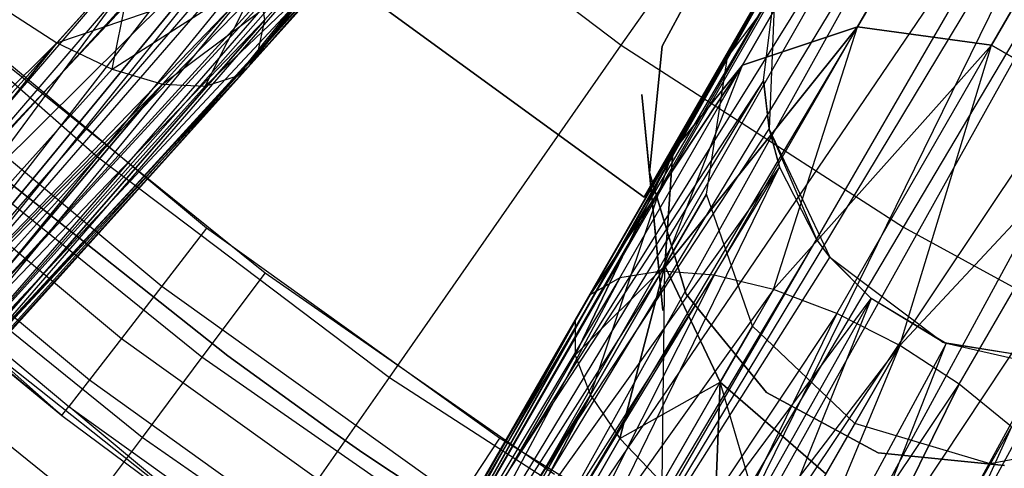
# Model space of a CAD drawing. Extents: x 0.3 to 7.1, y -3.38 to 3.38.
# Tile 64 of 256: x 2.61 to 2.95, y -1.4 to -1.25. Entities that reach past the tile are written whole.
import ezdxf

# ---------------------------------------------------------------- set-up
doc = ezdxf.new("R2010")
doc.units = 0
doc.header["$LTSCALE"] = 2.54
doc.layers.get('0').update_dxf_attribs({"linetype": 'CONTINUOUS'})

# ---------------------------------------------------------------- blocks, each defined once
blk = doc.blocks.new('SINGLES_B_BB_STL')
at = {"color": 0}
for p, q in [((2.80961, -1.05222, 41.63722), (2.57136, -1.32961, 41.48944)), ((2.80961, -1.05222, 41.63722), (2.57136, -1.32961, 41.48944)), ((2.8137, -1.06543, 41.6422), (2.57136, -1.32961, 41.48944)), ((2.8137, -1.06543, 41.6422), (2.57136, -1.32961, 41.48944)), ((2.8137, -1.06543, 41.6422), (2.58258, -1.3524, 41.50809)), ((2.8137, -1.06543, 41.6422), (2.58258, -1.3524, 41.50809)), ((2.81621, -1.08297, 41.65019), (2.58258, -1.3524, 41.50809)), ((2.81621, -1.08297, 41.65019), (2.58258, -1.3524, 41.50809)), ((2.81322, -1.11318, 41.66739), (2.58258, -1.3524, 41.50809)), ((2.81322, -1.11318, 41.66739), (2.58258, -1.3524, 41.50809)), ((2.81322, -1.11318, 41.66739), (2.58551, -1.36356, 41.52061)), ((2.81322, -1.11318, 41.66739), (2.58551, -1.36356, 41.52061)), ((2.8117, -1.11849, 41.67088), (2.5851, -1.37995, 41.54523)), ((2.8117, -1.11849, 41.67088), (2.5851, -1.37995, 41.54523)), ((2.8117, -1.11849, 41.67088), (2.58551, -1.36356, 41.52061)), ((2.8117, -1.11849, 41.67088), (2.58551, -1.36356, 41.52061)), ((2.81603, -1.2599, 5.19861), (2.89978, -1.14004, 5.32719)), ((2.81603, -1.2599, 5.19861), (2.89978, -1.14004, 5.32719)), ((2.79103, -1.15485, 41.69962), (2.56515, -1.39637, 41.59578)), ((2.79103, -1.15485, 41.69962), (2.56515, -1.39637, 41.59578)), ((2.79103, -1.15485, 41.69962), (2.5803, -1.38889, 41.56472)), ((2.79103, -1.15485, 41.69962), (2.5803, -1.38889, 41.56472)), ((2.79103, -1.15485, 41.69962), (2.5851, -1.37995, 41.54523)), ((2.79103, -1.15485, 41.69962), (2.5851, -1.37995, 41.54523)), ((2.76269, -1.4777, 41.50071), (2.97288, -1.16868, 41.6362)), ((2.76269, -1.4777, 41.50071), (2.97288, -1.16868, 41.6362)), ((2.97288, -1.16868, 41.6362), (2.79021, -1.48386, 41.48405)), ((2.97288, -1.16868, 41.6362), (2.79021, -1.48386, 41.48405)), ((2.94558, -1.17001, 41.64662), (2.76269, -1.4777, 41.50071)), ((2.94558, -1.17001, 41.64662), (2.76269, -1.4777, 41.50071)), ((2.98, -1.16957, 41.63424), (2.79021, -1.48386, 41.48405)), ((2.98, -1.16957, 41.63424), (2.79021, -1.48386, 41.48405)), ((2.98, -1.16957, 41.63424), (2.81964, -1.49617, 41.47603)), ((2.98, -1.16957, 41.63424), (2.81964, -1.49617, 41.47603)), ((2.93218, -1.17351, 41.65345), (2.7477, -1.47726, 41.51479)), ((2.93218, -1.17351, 41.65345), (2.7477, -1.47726, 41.51479)), ((2.93218, -1.17351, 41.65345), (2.76269, -1.4777, 41.50071)), ((2.93218, -1.17351, 41.65345), (2.76269, -1.4777, 41.50071)), ((2.99921, -1.17468, 41.63059), (2.81964, -1.49617, 41.47603)), ((2.99921, -1.17468, 41.63059), (2.81964, -1.49617, 41.47603)), ((2.54284, -1.39462, 41.62273), (2.75119, -1.18207, 41.73241)), ((2.54284, -1.39462, 41.62273), (2.75119, -1.18207, 41.73241)), ((2.56515, -1.39637, 41.59578), (2.75624, -1.18004, 41.72901)), ((2.56515, -1.39637, 41.59578), (2.75624, -1.18004, 41.72901)), ((2.75119, -1.18207, 41.73241), (2.56515, -1.39637, 41.59578)), ((2.75119, -1.18207, 41.73241), (2.56515, -1.39637, 41.59578)), ((2.72929, -1.48202, 41.54115), (2.91762, -1.17972, 41.66237)), ((2.72929, -1.48202, 41.54115), (2.91762, -1.17972, 41.66237)), ((2.91762, -1.17972, 41.66237), (2.7477, -1.47726, 41.51479)), ((2.91762, -1.17972, 41.66237), (2.7477, -1.47726, 41.51479)), ((2.69026, -1.18487, 41.76202), (2.51789, -1.38493, 41.64151)), ((2.69026, -1.18487, 41.76202), (2.51789, -1.38493, 41.64151)), ((2.70374, -1.18753, 41.75718), (2.51789, -1.38493, 41.64151)), ((2.70374, -1.18753, 41.75718), (2.51789, -1.38493, 41.64151)), ((2.70374, -1.18753, 41.75718), (2.54284, -1.39462, 41.62273)), ((2.70374, -1.18753, 41.75718), (2.54284, -1.39462, 41.62273)), ((2.72157, -1.1882, 41.74929), (2.54284, -1.39462, 41.62273)), ((2.72157, -1.1882, 41.74929), (2.54284, -1.39462, 41.62273)), ((2.81964, -1.49617, 41.47603), (3.02498, -1.189, 41.63025)), ((2.81964, -1.49617, 41.47603), (3.02498, -1.189, 41.63025)), ((3.02498, -1.189, 41.63025), (2.84872, -1.51403, 41.47787)), ((3.02498, -1.189, 41.63025), (2.84872, -1.51403, 41.47787)), ((2.63882, -1.29768, 5.06027), (2.72539, -1.19145, 5.19861)), ((2.63882, -1.29768, 5.06027), (2.72539, -1.19145, 5.19861)), ((2.68616, -1.27023, 13.96062), (2.75095, -1.18966, 13.9829)), ((2.68616, -1.27023, 13.96062), (2.75095, -1.18966, 13.9829)), ((2.69014, -1.2669, 14.31155), (2.75095, -1.18966, 14.27836)), ((2.69014, -1.2669, 14.31155), (2.75095, -1.18966, 14.27836)), ((2.69014, -1.2669, 13.94972), (2.75095, -1.18966, 13.9829)), ((2.69014, -1.2669, 13.94972), (2.75095, -1.18966, 13.9829)), ((2.75095, -1.18966, 13.9829), (2.69304, -1.26259, 13.93882)), ((2.69304, -1.26259, 14.32245), (2.75095, -1.18966, 14.27836)), ((2.69304, -1.26259, 14.32245), (2.75095, -1.18966, 14.27836)), ((2.75095, -1.18966, 13.9829), (2.69304, -1.26259, 13.93882)), ((2.69543, -1.25131, 13.91764), (2.75095, -1.18966, 13.9829)), ((2.69543, -1.25131, 13.91764), (2.75095, -1.18966, 13.9829)), ((2.69543, -1.25131, 14.34362), (2.75095, -1.18966, 14.27836)), ((2.69543, -1.25131, 14.34362), (2.75095, -1.18966, 14.27836)), ((2.72539, -1.19145, 5.19861), (2.81603, -1.2599, 5.19861)), ((2.72539, -1.19145, 5.19861), (2.81603, -1.2599, 5.19861)), ((2.91148, -1.32147, 5.19861), (2.98615, -1.19575, 5.32719)), ((2.91148, -1.32147, 5.19861), (2.98615, -1.19575, 5.32719)), ((2.89415, -1.19678, 41.68102), (2.72929, -1.48202, 41.54115)), ((2.89415, -1.19678, 41.68102), (2.72929, -1.48202, 41.54115)), ((2.8917, -1.19926, 41.68339), (2.72929, -1.48202, 41.54115)), ((2.8917, -1.19926, 41.68339), (2.72929, -1.48202, 41.54115)), ((2.67562, -1.20303, 14.39164), (2.44087, -1.46375, 14.58838)), ((2.67562, -1.20303, 14.39164), (2.44087, -1.46375, 14.58838)), ((2.67562, -1.20303, 13.86962), (2.44087, -1.46375, 13.67289)), ((2.67562, -1.20303, 13.86962), (2.44087, -1.46375, 13.67289)), ((2.67562, -1.20303, 13.86962), (2.45582, -1.50068, 13.69941)), ((2.67562, -1.20303, 13.86962), (2.45582, -1.50068, 13.69941)), ((2.9228, -1.20712, 14.06902), (2.89588, -1.25374, 13.95819)), ((2.9228, -1.20712, 14.06902), (2.89588, -1.25374, 13.95819)), ((2.89588, -1.25374, 14.30308), (2.9228, -1.20712, 14.19224)), ((2.89588, -1.25374, 14.30308), (2.9228, -1.20712, 14.19224)), ((2.97034, -1.20953, 14.06404), (2.94124, -1.25993, 13.94423)), ((2.97034, -1.20953, 14.06404), (2.94124, -1.25993, 13.94423)), ((2.94124, -1.25993, 14.31703), (2.97034, -1.20953, 14.19723)), ((2.94124, -1.25993, 14.31703), (2.97034, -1.20953, 14.19723)), ((3.04775, -1.21357, 41.63722), (2.84872, -1.51403, 41.47787)), ((3.04775, -1.21357, 41.63722), (2.84872, -1.51403, 41.47787)), ((3.04775, -1.21357, 41.63722), (2.87238, -1.53445, 41.48944)), ((3.04775, -1.21357, 41.63722), (2.87238, -1.53445, 41.48944)), ((2.54588, -1.21604, 5.06027), (2.63882, -1.29768, 5.06027)), ((2.54588, -1.21604, 5.06027), (2.63882, -1.29768, 5.06027)), ((2.87718, -1.21875, 41.70038), (2.72929, -1.48202, 41.54115)), ((2.87718, -1.21875, 41.70038), (2.72929, -1.48202, 41.54115)), ((2.68646, -1.22064, 14.37926), (2.44087, -1.46375, 14.58838)), ((2.68646, -1.22064, 14.37926), (2.44087, -1.46375, 14.58838)), ((2.45582, -1.50068, 14.56186), (2.68646, -1.22064, 14.37926)), ((2.45582, -1.50068, 14.56186), (2.68646, -1.22064, 14.37926)), ((2.68646, -1.22064, 13.88201), (2.45582, -1.50068, 13.69941)), ((2.68646, -1.22064, 13.88201), (2.45582, -1.50068, 13.69941)), ((2.66078, -1.27305, 14.0011), (2.73048, -1.22101, 14.01272)), ((2.66078, -1.27305, 14.0011), (2.73048, -1.22101, 14.01272)), ((2.6752, -1.27378, 13.9818), (2.73048, -1.22101, 14.01272)), ((2.6752, -1.27378, 13.9818), (2.73048, -1.22101, 14.01272)), ((2.6752, -1.27378, 14.27947), (2.73048, -1.22101, 14.24855)), ((2.6752, -1.27378, 14.27947), (2.73048, -1.22101, 14.24855)), ((2.68616, -1.27023, 14.30065), (2.73048, -1.22101, 14.24855)), ((2.68616, -1.27023, 13.96062), (2.73048, -1.22101, 14.01272)), ((2.68616, -1.27023, 13.96062), (2.73048, -1.22101, 14.01272)), ((2.68616, -1.27023, 14.30065), (2.73048, -1.22101, 14.24855)), ((2.69014, -1.2669, 14.31155), (2.73048, -1.22101, 14.24855)), ((2.69014, -1.2669, 14.31155), (2.73048, -1.22101, 14.24855)), ((2.82988, -1.2603, 41.9), (2.85019, -1.22249, 41.9)), ((2.85019, -1.22249, 41.7), (2.82988, -1.2603, 41.7)), ((2.85019, -1.22249, 41.7), (2.82988, -1.2603, 41.7)), ((2.82988, -1.2603, 41.9), (2.85019, -1.22249, 41.9)), ((2.7185, -1.49451, 41.57321), (2.87293, -1.22709, 41.70694)), ((2.7185, -1.49451, 41.57321), (2.87293, -1.22709, 41.70694)), ((2.87293, -1.22709, 41.70694), (2.72929, -1.48202, 41.54115)), ((2.87293, -1.22709, 41.70694), (2.72929, -1.48202, 41.54115)), ((2.82378, -1.31124, 14.22658), (2.87136, -1.22884, 14.22658)), ((2.87136, -1.22884, 14.02658), (2.82378, -1.31124, 14.02658)), ((2.82378, -1.31124, 14.22658), (2.87136, -1.22884, 14.22658)), ((2.87136, -1.22884, 14.02658), (2.82378, -1.31124, 14.02658)), ((2.85191, -1.26398, 14.08851), (2.88006, -1.22677, 14.07785)), ((2.85191, -1.26398, 14.17276), (2.88006, -1.22677, 14.18341)), ((2.85191, -1.26398, 14.08851), (2.88006, -1.22677, 14.07785)), ((2.85191, -1.26398, 14.17276), (2.88006, -1.22677, 14.18341)), ((2.88006, -1.22677, 14.07785), (2.857, -1.26671, 13.9829)), ((2.88006, -1.22677, 14.07785), (2.857, -1.26671, 13.9829)), ((2.857, -1.26671, 14.27836), (2.88006, -1.22677, 14.18341)), ((2.857, -1.26671, 14.27836), (2.88006, -1.22677, 14.18341)), ((2.62511, -1.25913, 14.02982), (2.65138, -1.22995, 14.06071)), ((2.62511, -1.25913, 14.02982), (2.65138, -1.22995, 14.06071)), ((2.62511, -1.25913, 14.23145), (2.65138, -1.22995, 14.20056)), ((2.62511, -1.25913, 14.23145), (2.65138, -1.22995, 14.20056)), ((2.64376, -1.26807, 14.24384), (2.65138, -1.22995, 14.20056)), ((2.64376, -1.26807, 14.24384), (2.65138, -1.22995, 14.20056)), ((2.62511, -1.25913, 14.02982), (2.69455, -1.23555, 14.04079)), ((2.62511, -1.25913, 14.02982), (2.69455, -1.23555, 14.04079)), ((2.64376, -1.26807, 14.01743), (2.69455, -1.23555, 14.04079)), ((2.64376, -1.26807, 14.01743), (2.69455, -1.23555, 14.04079)), ((2.64376, -1.26807, 14.24384), (2.69455, -1.23555, 14.22048)), ((2.64376, -1.26807, 14.24384), (2.69455, -1.23555, 14.22048)), ((2.69455, -1.23555, 14.04079), (2.66078, -1.27305, 14.0011)), ((2.69455, -1.23555, 14.04079), (2.66078, -1.27305, 14.0011)), ((2.66078, -1.27305, 14.26016), (2.69455, -1.23555, 14.22048)), ((2.66078, -1.27305, 14.26016), (2.69455, -1.23555, 14.22048)), ((2.6752, -1.27378, 14.27947), (2.69455, -1.23555, 14.22048)), ((2.6752, -1.27378, 14.27947), (2.69455, -1.23555, 14.22048)), ((2.71886, -1.235, 14.02658), (2.82378, -1.31124, 14.02658)), ((2.82378, -1.31124, 14.22658), (2.71886, -1.235, 14.22658)), ((2.82378, -1.31124, 14.22658), (2.71886, -1.235, 14.22658)), ((2.71886, -1.235, 14.02658), (2.82378, -1.31124, 14.02658)), ((2.69319, -1.23705, 13.89833), (2.45198, -1.53031, 13.7368)), ((2.69319, -1.23705, 13.89833), (2.45198, -1.53031, 13.7368)), ((2.69319, -1.23705, 14.36293), (2.45582, -1.50068, 14.56186)), ((2.69319, -1.23705, 14.36293), (2.45582, -1.50068, 14.56186)), ((2.69319, -1.23705, 13.89833), (2.45582, -1.50068, 13.69941)), ((2.69319, -1.23705, 13.89833), (2.45582, -1.50068, 13.69941)), ((2.69543, -1.25131, 14.34362), (2.69319, -1.23705, 14.36293)), ((2.69543, -1.25131, 13.91764), (2.69319, -1.23705, 13.89833)), ((2.69543, -1.25131, 14.34362), (2.69319, -1.23705, 14.36293)), ((2.69543, -1.25131, 13.91764), (2.69319, -1.23705, 13.89833)), ((2.8681, -1.24014, 41.71655), (2.7185, -1.49451, 41.57321)), ((2.8681, -1.24014, 41.71655), (2.7185, -1.49451, 41.57321)), ((2.86411, -1.27185, 41.73706), (2.8681, -1.24014, 41.71655)), ((2.86411, -1.27185, 41.73706), (2.8681, -1.24014, 41.71655)), ((2.86411, -1.27185, 41.73706), (2.868, -1.24047, 41.90698)), ((2.86411, -1.27185, 41.73706), (2.868, -1.24047, 41.90698)), ((2.868, -1.24047, 41.90698), (2.86607, -1.28829, 41.90698)), ((2.868, -1.24047, 41.90698), (2.86607, -1.28829, 41.90698)), ((2.67564, -1.3218, 42.10421), (2.58188, -1.24377, 42.10421)), ((2.67564, -1.3218, 42.10421), (2.58188, -1.24377, 42.10421)), ((2.60592, -1.24676, 14.22372), (2.62511, -1.25913, 14.23145)), ((2.60592, -1.24676, 14.03755), (2.62511, -1.25913, 14.02982)), ((2.60592, -1.24676, 14.22372), (2.62511, -1.25913, 14.23145)), ((2.60592, -1.24676, 14.03755), (2.62511, -1.25913, 14.02982)), ((2.45198, -1.53031, 14.52447), (2.69543, -1.25131, 14.34362)), ((2.45198, -1.53031, 14.52447), (2.69543, -1.25131, 14.34362)), ((2.69543, -1.25131, 13.91764), (2.45198, -1.53031, 13.7368)), ((2.69543, -1.25131, 13.91764), (2.45198, -1.53031, 13.7368)), ((2.69543, -1.25131, 14.34362), (2.45582, -1.50068, 14.56186)), ((2.69543, -1.25131, 14.34362), (2.45582, -1.50068, 14.56186)), ((2.69304, -1.26259, 14.32245), (2.69543, -1.25131, 14.34362)), ((2.69304, -1.26259, 13.93882), (2.69543, -1.25131, 13.91764)), ((2.69304, -1.26259, 14.32245), (2.69543, -1.25131, 14.34362)), ((2.69304, -1.26259, 13.93882), (2.69543, -1.25131, 13.91764)), ((2.89588, -1.25374, 13.95819), (2.82977, -1.33628, 13.89833)), ((2.82977, -1.33628, 14.36293), (2.89588, -1.25374, 14.30308)), ((2.89588, -1.25374, 13.95819), (2.82977, -1.33628, 13.89833)), ((2.82977, -1.33628, 14.36293), (2.89588, -1.25374, 14.30308)), ((2.84746, -1.33761, 13.88201), (2.89588, -1.25374, 13.95819)), ((2.84746, -1.33761, 13.88201), (2.89588, -1.25374, 13.95819)), ((2.84746, -1.33761, 14.37926), (2.89588, -1.25374, 14.30308)), ((2.84746, -1.33761, 14.37926), (2.89588, -1.25374, 14.30308)), ((2.857, -1.26671, 13.9829), (2.89588, -1.25374, 13.95819)), ((2.89588, -1.25374, 14.30308), (2.857, -1.26671, 14.27836)), ((2.857, -1.26671, 13.9829), (2.89588, -1.25374, 13.95819)), ((2.89588, -1.25374, 14.30308), (2.857, -1.26671, 14.27836)), ((2.86756, -1.34248, 13.86962), (2.89588, -1.25374, 13.95819)), ((2.86756, -1.34248, 13.86962), (2.89588, -1.25374, 13.95819)), ((2.86756, -1.34248, 14.39164), (2.89588, -1.25374, 14.30308)), ((2.86756, -1.34248, 14.39164), (2.89588, -1.25374, 14.30308)), ((2.89588, -1.25374, 13.95819), (2.94124, -1.25993, 13.94423)), ((2.94124, -1.25993, 14.31703), (2.89588, -1.25374, 14.30308)), ((2.89588, -1.25374, 13.95819), (2.94124, -1.25993, 13.94423)), ((2.94124, -1.25993, 14.31703), (2.89588, -1.25374, 14.30308)), ((2.35586, -1.52447, 14.43327), (2.62511, -1.25913, 14.23145)), ((2.35586, -1.52447, 14.43327), (2.62511, -1.25913, 14.23145)), ((2.62511, -1.25913, 14.02982), (2.35586, -1.52447, 13.82799)), ((2.62511, -1.25913, 14.02982), (2.35586, -1.52447, 13.82799)), ((2.39554, -1.54374, 14.45186), (2.62511, -1.25913, 14.23145)), ((2.39554, -1.54374, 14.45186), (2.62511, -1.25913, 14.23145)), ((2.62511, -1.25913, 14.02982), (2.39554, -1.54374, 13.80941)), ((2.62511, -1.25913, 14.02982), (2.39554, -1.54374, 13.80941)), ((2.56538, -1.26218, 42.10029), (2.66053, -1.34137, 42.10029)), ((2.56538, -1.26218, 42.10029), (2.66053, -1.34137, 42.10029)), ((2.60268, -1.2621, 42.18421), (2.6955, -1.3369, 42.18421)), ((2.60268, -1.2621, 42.18421), (2.6955, -1.3369, 42.18421)), ((2.62511, -1.25913, 14.23145), (2.64376, -1.26807, 14.24384)), ((2.62511, -1.25913, 14.02982), (2.64376, -1.26807, 14.01743)), ((2.62511, -1.25913, 14.23145), (2.64376, -1.26807, 14.24384)), ((2.62511, -1.25913, 14.02982), (2.64376, -1.26807, 14.01743)), ((2.73755, -1.37223, 5.06027), (2.81603, -1.2599, 5.19861)), ((2.73755, -1.37223, 5.06027), (2.81603, -1.2599, 5.19861)), ((2.81603, -1.2599, 5.19861), (2.91148, -1.32147, 5.19861)), ((2.81603, -1.2599, 5.19861), (2.91148, -1.32147, 5.19861)), ((2.82558, -1.303, 41.9), (2.82988, -1.2603, 41.9)), ((2.82988, -1.2603, 41.7), (2.82558, -1.303, 41.7)), ((2.82988, -1.2603, 41.7), (2.82558, -1.303, 41.7)), ((2.82558, -1.303, 41.9), (2.82988, -1.2603, 41.9)), ((2.82988, -1.2603, 41.7), (2.82988, -1.2603, 41.9)), ((2.82988, -1.2603, 41.7), (2.82988, -1.2603, 41.9)), ((2.94124, -1.25993, 13.94423), (2.86756, -1.34248, 13.86962)), ((2.86756, -1.34248, 14.39164), (2.94124, -1.25993, 14.31703)), ((2.94124, -1.25993, 13.94423), (2.86756, -1.34248, 13.86962)), ((2.86756, -1.34248, 14.39164), (2.94124, -1.25993, 14.31703)), ((2.8889, -1.35059, 13.86189), (2.94124, -1.25993, 13.94423)), ((2.8889, -1.35059, 13.86189), (2.94124, -1.25993, 13.94423)), ((2.8889, -1.35059, 14.39938), (2.94124, -1.25993, 14.31703)), ((2.8889, -1.35059, 14.39938), (2.94124, -1.25993, 14.31703)), ((2.91025, -1.36148, 13.85926), (2.94124, -1.25993, 13.94423)), ((2.91025, -1.36148, 13.85926), (2.94124, -1.25993, 13.94423)), ((2.91025, -1.36148, 14.40201), (2.94124, -1.25993, 14.31703)), ((2.91025, -1.36148, 14.40201), (2.94124, -1.25993, 14.31703)), ((2.94124, -1.25993, 13.94423), (2.9827, -1.28386, 13.94423)), ((2.9827, -1.28386, 14.31703), (2.94124, -1.25993, 14.31703)), ((2.94124, -1.25993, 13.94423), (2.9827, -1.28386, 13.94423)), ((2.9827, -1.28386, 14.31703), (2.94124, -1.25993, 14.31703)), ((2.69304, -1.26259, 13.93882), (2.43023, -1.54585, 13.7765)), ((2.69304, -1.26259, 13.93882), (2.43023, -1.54585, 13.7765)), ((2.69304, -1.26259, 14.32245), (2.45198, -1.53031, 14.52447)), ((2.69304, -1.26259, 14.32245), (2.45198, -1.53031, 14.52447)), ((2.69304, -1.26259, 13.93882), (2.45198, -1.53031, 13.7368)), ((2.69304, -1.26259, 13.93882), (2.45198, -1.53031, 13.7368)), ((2.69014, -1.2669, 14.31155), (2.69304, -1.26259, 14.32245)), ((2.69014, -1.2669, 14.31155), (2.69304, -1.26259, 14.32245)), ((2.69014, -1.2669, 13.94972), (2.69304, -1.26259, 13.93882)), ((2.69014, -1.2669, 13.94972), (2.69304, -1.26259, 13.93882)), ((2.85191, -1.26398, 14.08851), (2.8335, -1.29586, 14.01272)), ((2.85191, -1.26398, 14.08851), (2.8335, -1.29586, 14.01272)), ((2.8335, -1.29586, 14.24855), (2.85191, -1.26398, 14.17276)), ((2.8335, -1.29586, 14.24855), (2.85191, -1.26398, 14.17276)), ((2.8448, -1.31024, 14.09854), (2.85191, -1.26398, 14.08851)), ((2.8448, -1.31024, 14.16273), (2.85191, -1.26398, 14.17276)), ((2.8448, -1.31024, 14.09854), (2.85191, -1.26398, 14.08851)), ((2.8448, -1.31024, 14.16273), (2.85191, -1.26398, 14.17276)), ((2.85191, -1.26398, 14.17276), (2.85191, -1.26398, 14.08851)), ((2.85191, -1.26398, 14.17276), (2.85191, -1.26398, 14.08851)), ((2.39554, -1.54374, 14.45186), (2.64376, -1.26807, 14.24384)), ((2.39554, -1.54374, 14.45186), (2.64376, -1.26807, 14.24384)), ((2.64376, -1.26807, 14.01743), (2.39554, -1.54374, 13.80941)), ((2.64376, -1.26807, 14.01743), (2.39554, -1.54374, 13.80941)), ((2.69014, -1.2669, 14.31155), (2.43023, -1.54585, 14.48477)), ((2.69014, -1.2669, 14.31155), (2.43023, -1.54585, 14.48477)), ((2.69014, -1.2669, 13.94972), (2.43023, -1.54585, 13.7765)), ((2.69014, -1.2669, 13.94972), (2.43023, -1.54585, 13.7765)), ((2.69014, -1.2669, 14.31155), (2.45198, -1.53031, 14.52447)), ((2.69014, -1.2669, 14.31155), (2.45198, -1.53031, 14.52447)), ((2.64376, -1.26807, 14.24384), (2.66078, -1.27305, 14.26016)), ((2.64376, -1.26807, 14.01743), (2.66078, -1.27305, 14.0011)), ((2.64376, -1.26807, 14.24384), (2.66078, -1.27305, 14.26016)), ((2.64376, -1.26807, 14.01743), (2.66078, -1.27305, 14.0011)), ((2.68616, -1.27023, 13.96062), (2.69014, -1.2669, 13.94972)), ((2.68616, -1.27023, 13.96062), (2.69014, -1.2669, 13.94972)), ((2.857, -1.26671, 13.9829), (2.80553, -1.34432, 13.93882)), ((2.80553, -1.34432, 14.32245), (2.857, -1.26671, 14.27836)), ((2.857, -1.26671, 13.9829), (2.80553, -1.34432, 13.93882)), ((2.80553, -1.34432, 14.32245), (2.857, -1.26671, 14.27836)), ((2.81551, -1.33856, 13.91764), (2.857, -1.26671, 13.9829)), ((2.81551, -1.33856, 13.91764), (2.857, -1.26671, 13.9829)), ((2.81551, -1.33856, 14.34362), (2.857, -1.26671, 14.27836)), ((2.81551, -1.33856, 14.34362), (2.857, -1.26671, 14.27836)), ((2.82977, -1.33628, 13.89833), (2.857, -1.26671, 13.9829)), ((2.82977, -1.33628, 13.89833), (2.857, -1.26671, 13.9829)), ((2.82977, -1.33628, 14.36293), (2.857, -1.26671, 14.27836)), ((2.82977, -1.33628, 14.36293), (2.857, -1.26671, 14.27836)), ((2.8335, -1.29586, 14.01272), (2.857, -1.26671, 13.9829)), ((2.857, -1.26671, 14.27836), (2.8335, -1.29586, 14.24855)), ((2.8335, -1.29586, 14.01272), (2.857, -1.26671, 13.9829)), ((2.857, -1.26671, 14.27836), (2.8335, -1.29586, 14.24855)), ((2.68616, -1.27023, 14.30065), (2.43023, -1.54585, 14.48477)), ((2.68616, -1.27023, 14.30065), (2.43023, -1.54585, 14.48477)), ((2.68616, -1.27023, 13.96062), (2.43023, -1.54585, 13.7765)), ((2.68616, -1.27023, 13.96062), (2.43023, -1.54585, 13.7765)), ((2.6752, -1.27378, 14.27947), (2.68616, -1.27023, 14.30065)), ((2.6752, -1.27378, 13.9818), (2.68616, -1.27023, 13.96062)), ((2.6752, -1.27378, 14.27947), (2.68616, -1.27023, 14.30065)), ((2.6752, -1.27378, 13.9818), (2.68616, -1.27023, 13.96062)), ((2.86411, -1.27185, 41.73706), (2.7185, -1.49451, 41.57321)), ((2.86411, -1.27185, 41.73706), (2.7185, -1.49451, 41.57321)), ((2.86411, -1.27185, 41.73706), (2.71879, -1.51162, 41.60224)), ((2.86411, -1.27185, 41.73706), (2.71879, -1.51162, 41.60224)), ((2.86603, -1.28809, 41.74614), (2.86411, -1.27185, 41.73706)), ((2.86411, -1.27185, 41.73706), (2.86607, -1.28829, 41.90698)), ((2.86411, -1.27185, 41.73706), (2.86607, -1.28829, 41.90698)), ((2.86603, -1.28809, 41.74614), (2.86411, -1.27185, 41.73706)), ((2.39554, -1.54374, 14.45186), (2.66078, -1.27305, 14.26016)), ((2.39554, -1.54374, 14.45186), (2.66078, -1.27305, 14.26016)), ((2.66078, -1.27305, 14.0011), (2.39554, -1.54374, 13.80941)), ((2.66078, -1.27305, 14.0011), (2.39554, -1.54374, 13.80941)), ((2.43023, -1.54585, 14.48477), (2.66078, -1.27305, 14.26016)), ((2.43023, -1.54585, 14.48477), (2.66078, -1.27305, 14.26016)), ((2.66078, -1.27305, 14.0011), (2.43023, -1.54585, 13.7765)), ((2.66078, -1.27305, 14.0011), (2.43023, -1.54585, 13.7765)), ((2.43023, -1.54585, 14.48477), (2.6752, -1.27378, 14.27947)), ((2.43023, -1.54585, 14.48477), (2.6752, -1.27378, 14.27947)), ((2.6752, -1.27378, 13.9818), (2.43023, -1.54585, 13.7765)), ((2.6752, -1.27378, 13.9818), (2.43023, -1.54585, 13.7765)), ((2.66078, -1.27305, 14.26016), (2.6752, -1.27378, 14.27947)), ((2.66078, -1.27305, 14.0011), (2.6752, -1.27378, 13.9818)), ((2.66078, -1.27305, 14.26016), (2.6752, -1.27378, 14.27947)), ((2.66078, -1.27305, 14.0011), (2.6752, -1.27378, 13.9818)), ((2.5505, -1.27879, 42.08893), (2.6469, -1.35902, 42.08893)), ((2.5505, -1.27879, 42.08893), (2.6469, -1.35902, 42.08893)), ((2.823, -1.27659, 41.9), (2.83003, -1.34956, 41.9)), ((2.823, -1.27659, 41.9), (2.82558, -1.303, 41.9)), ((2.823, -1.27659, 41.7), (2.82558, -1.303, 41.7)), ((2.83003, -1.34956, 41.7), (2.823, -1.27659, 41.7)), ((2.9827, -1.28386, 13.94423), (2.91025, -1.36148, 13.85926)), ((2.91025, -1.36148, 14.40201), (2.9827, -1.28386, 14.31703)), ((2.9827, -1.28386, 13.94423), (2.91025, -1.36148, 13.85926)), ((2.91025, -1.36148, 14.40201), (2.9827, -1.28386, 14.31703)), ((2.93035, -1.37452, 13.86189), (2.9827, -1.28386, 13.94423)), ((2.93035, -1.37452, 13.86189), (2.9827, -1.28386, 13.94423)), ((2.93035, -1.37452, 14.39938), (2.9827, -1.28386, 14.31703)), ((2.93035, -1.37452, 14.39938), (2.9827, -1.28386, 14.31703)), ((2.67417, -1.36541, 42.18019), (2.57937, -1.28901, 42.18019)), ((2.67417, -1.36541, 42.18019), (2.57937, -1.28901, 42.18019)), ((2.86603, -1.28809, 41.74614), (2.71879, -1.51162, 41.60224)), ((2.86603, -1.28809, 41.74614), (2.71879, -1.51162, 41.60224)), ((2.86955, -1.30101, 41.75264), (2.86603, -1.28809, 41.74614)), ((2.86603, -1.28809, 41.74614), (2.86607, -1.28829, 41.90698)), ((2.86603, -1.28809, 41.74614), (2.86607, -1.28829, 41.90698)), ((2.86955, -1.30101, 41.75264), (2.86603, -1.28809, 41.74614)), ((2.86607, -1.28829, 41.90698), (2.88659, -1.33154, 41.90698)), ((2.86607, -1.28829, 41.90698), (2.88659, -1.33154, 41.90698)), ((2.86607, -1.28829, 41.90698), (2.88205, -1.32553, 41.76296)), ((2.86607, -1.28829, 41.90698), (2.88205, -1.32553, 41.76296)), ((2.86607, -1.28829, 41.90698), (2.86955, -1.30101, 41.75264)), ((2.86607, -1.28829, 41.90698), (2.86955, -1.30101, 41.75264)), ((2.53869, -1.29197, 42.07123), (2.63608, -1.37303, 42.07123)), ((2.53869, -1.29197, 42.07123), (2.63608, -1.37303, 42.07123)), ((2.55848, -1.39627, 4.91283), (2.63882, -1.29768, 5.06027)), ((2.55848, -1.39627, 4.91283), (2.63882, -1.29768, 5.06027)), ((2.59949, -1.29885, 41.9), (2.68289, -1.36492, 41.9)), ((2.68289, -1.36492, 41.7), (2.59949, -1.29885, 41.7)), ((2.68289, -1.36492, 41.7), (2.59949, -1.29885, 41.7)), ((2.59949, -1.29885, 41.9), (2.68289, -1.36492, 41.9)), ((2.63882, -1.29768, 5.06027), (2.73755, -1.37223, 5.06027)), ((2.63882, -1.29768, 5.06027), (2.73755, -1.37223, 5.06027)), ((2.80039, -1.35322, 14.30065), (2.8335, -1.29586, 14.24855)), ((2.80039, -1.35322, 13.96062), (2.8335, -1.29586, 14.01272)), ((2.80039, -1.35322, 13.96062), (2.8335, -1.29586, 14.01272)), ((2.80039, -1.35322, 14.30065), (2.8335, -1.29586, 14.24855)), ((2.8335, -1.29586, 14.01272), (2.8004, -1.36474, 13.9818)), ((2.8004, -1.36474, 14.27947), (2.8335, -1.29586, 14.24855)), ((2.8335, -1.29586, 14.01272), (2.8004, -1.36474, 13.9818)), ((2.8004, -1.36474, 14.27947), (2.8335, -1.29586, 14.24855)), ((2.80553, -1.34432, 14.32245), (2.8335, -1.29586, 14.24855)), ((2.80553, -1.34432, 13.93882), (2.8335, -1.29586, 14.01272)), ((2.80553, -1.34432, 13.93882), (2.8335, -1.29586, 14.01272)), ((2.80553, -1.34432, 14.32245), (2.8335, -1.29586, 14.24855)), ((2.80555, -1.37823, 14.26016), (2.8335, -1.29586, 14.24855)), ((2.80555, -1.37823, 14.26016), (2.8335, -1.29586, 14.24855)), ((2.83078, -1.33453, 14.04079), (2.8335, -1.29586, 14.01272)), ((2.8335, -1.29586, 14.24855), (2.83078, -1.33453, 14.22048)), ((2.83078, -1.33453, 14.04079), (2.8335, -1.29586, 14.01272)), ((2.8335, -1.29586, 14.24855), (2.83078, -1.33453, 14.22048)), ((2.62674, -1.38512, 42.02421), (2.5311, -1.30044, 42.04893)), ((2.5311, -1.30044, 42.04893), (2.62914, -1.38202, 42.04893)), ((2.62674, -1.38512, 42.02421), (2.5311, -1.30044, 42.04893)), ((2.5311, -1.30044, 42.04893), (2.62914, -1.38202, 42.04893)), ((2.86955, -1.30101, 41.75264), (2.71879, -1.51162, 41.60224)), ((2.86955, -1.30101, 41.75264), (2.71879, -1.51162, 41.60224)), ((2.86955, -1.30101, 41.75264), (2.72898, -1.53188, 41.62686)), ((2.86955, -1.30101, 41.75264), (2.72898, -1.53188, 41.62686)), ((2.74689, -1.55217, 41.6439), (2.86955, -1.30101, 41.75264)), ((2.74689, -1.55217, 41.6439), (2.86955, -1.30101, 41.75264)), ((2.88205, -1.32553, 41.76296), (2.86955, -1.30101, 41.75264)), ((2.88205, -1.32553, 41.76296), (2.86955, -1.30101, 41.75264)), ((2.83795, -1.3441, 41.9), (2.82558, -1.303, 41.9)), ((2.82558, -1.303, 41.9), (2.83003, -1.34956, 41.9)), ((2.83003, -1.34956, 41.7), (2.82558, -1.303, 41.7)), ((2.82558, -1.303, 41.7), (2.83795, -1.3441, 41.7)), ((2.82558, -1.303, 41.7), (2.83795, -1.3441, 41.7)), ((2.82558, -1.303, 41.7), (2.82558, -1.303, 41.9)), ((2.83795, -1.3441, 41.9), (2.82558, -1.303, 41.9)), ((2.82558, -1.303, 41.7), (2.82558, -1.303, 41.9)), ((2.82378, -1.31124, 14.02658), (2.82378, -1.31124, 14.22658)), ((2.82378, -1.31124, 14.02658), (2.82378, -1.31124, 14.22658)), ((2.8448, -1.31024, 14.09854), (2.83078, -1.33453, 14.04079)), ((2.8448, -1.31024, 14.09854), (2.83078, -1.33453, 14.04079)), ((2.83078, -1.33453, 14.22048), (2.8448, -1.31024, 14.16273)), ((2.83078, -1.33453, 14.22048), (2.8448, -1.31024, 14.16273)), ((2.86036, -1.35494, 14.10565), (2.8448, -1.31024, 14.09854)), ((2.86036, -1.35494, 14.15562), (2.8448, -1.31024, 14.16273)), ((2.8448, -1.31024, 14.16273), (2.8448, -1.31024, 14.09854)), ((2.86036, -1.35494, 14.10565), (2.8448, -1.31024, 14.09854)), ((2.8448, -1.31024, 14.16273), (2.8448, -1.31024, 14.09854)), ((2.86036, -1.35494, 14.15562), (2.8448, -1.31024, 14.16273)), ((2.54103, -1.31448, 41.65421), (2.68231, -1.4263, 41.65421)), ((2.54103, -1.31448, 42.02421), (2.62674, -1.38512, 42.02421)), ((2.62674, -1.38512, 42.02421), (2.54103, -1.31448, 41.65421)), ((2.62674, -1.38512, 42.02421), (2.54103, -1.31448, 41.65421)), ((2.54103, -1.31448, 41.65421), (2.68231, -1.4263, 41.65421)), ((2.54103, -1.31448, 42.02421), (2.62674, -1.38512, 42.02421)), ((2.6539, -1.39248, 42.16836), (2.55722, -1.31457, 42.16836)), ((2.6539, -1.39248, 42.16836), (2.55722, -1.31457, 42.16836)), ((2.67564, -1.3218, 42.10421), (2.66053, -1.34137, 42.10029)), ((2.67564, -1.3218, 42.10421), (2.66053, -1.34137, 42.10029)), ((2.77485, -1.39278, 42.10421), (2.67564, -1.3218, 42.10421)), ((2.77485, -1.39278, 42.10421), (2.67564, -1.3218, 42.10421)), ((2.84151, -1.43929, 5.06027), (2.91148, -1.32147, 5.19861)), ((2.84151, -1.43929, 5.06027), (2.91148, -1.32147, 5.19861)), ((2.91148, -1.32147, 5.19861), (3.01122, -1.37583, 5.19861)), ((2.91148, -1.32147, 5.19861), (3.01122, -1.37583, 5.19861)), ((2.88205, -1.32553, 41.76296), (2.74689, -1.55217, 41.6439)), ((2.88205, -1.32553, 41.76296), (2.74689, -1.55217, 41.6439)), ((2.88653, -1.33146, 41.76495), (2.88205, -1.32553, 41.76296)), ((2.88659, -1.33154, 41.90698), (2.88205, -1.32553, 41.76296)), ((2.88653, -1.33146, 41.76495), (2.88205, -1.32553, 41.76296)), ((2.88659, -1.33154, 41.90698), (2.88205, -1.32553, 41.76296)), ((2.88653, -1.33146, 41.76495), (2.74689, -1.55217, 41.6439)), ((2.88653, -1.33146, 41.76495), (2.74689, -1.55217, 41.6439)), ((2.90055, -1.34554, 41.76851), (2.88653, -1.33146, 41.76495)), ((2.88659, -1.33154, 41.90698), (2.88653, -1.33146, 41.76495)), ((2.90055, -1.34554, 41.76851), (2.88653, -1.33146, 41.76495)), ((2.88659, -1.33154, 41.90698), (2.88653, -1.33146, 41.76495)), ((2.88659, -1.33154, 41.90698), (2.92485, -1.36029, 41.90698)), ((2.88659, -1.33154, 41.90698), (2.92485, -1.36029, 41.90698)), ((2.88659, -1.33154, 41.90698), (2.90055, -1.34554, 41.76851)), ((2.88659, -1.33154, 41.90698), (2.90055, -1.34554, 41.76851)), ((2.8004, -1.36474, 13.9818), (2.83078, -1.33453, 14.04079)), ((2.8004, -1.36474, 13.9818), (2.83078, -1.33453, 14.04079)), ((2.80555, -1.37823, 14.0011), (2.83078, -1.33453, 14.04079)), ((2.80555, -1.37823, 14.0011), (2.83078, -1.33453, 14.04079)), ((2.80555, -1.37823, 14.26016), (2.83078, -1.33453, 14.22048)), ((2.80555, -1.37823, 14.26016), (2.83078, -1.33453, 14.22048)), ((2.83078, -1.33453, 14.04079), (2.81555, -1.39288, 14.01743)), ((2.83078, -1.33453, 14.04079), (2.81555, -1.39288, 14.01743)), ((2.81555, -1.39288, 14.24384), (2.83078, -1.33453, 14.22048)), ((2.81555, -1.39288, 14.24384), (2.83078, -1.33453, 14.22048)), ((2.82981, -1.40786, 14.23145), (2.83078, -1.33453, 14.22048)), ((2.82981, -1.40786, 14.23145), (2.83078, -1.33453, 14.22048)), ((2.84945, -1.37385, 14.06071), (2.83078, -1.33453, 14.04079)), ((2.83078, -1.33453, 14.22048), (2.84945, -1.37385, 14.20056)), ((2.84945, -1.37385, 14.06071), (2.83078, -1.33453, 14.04079)), ((2.83078, -1.33453, 14.22048), (2.84945, -1.37385, 14.20056)), ((2.63572, -1.41676, 42.1493), (2.53735, -1.33749, 42.1493)), ((2.63572, -1.41676, 42.1493), (2.53735, -1.33749, 42.1493)), ((2.82977, -1.33628, 14.36293), (2.6254, -1.65631, 14.52447)), ((2.82977, -1.33628, 14.36293), (2.6254, -1.65631, 14.52447)), ((2.81551, -1.33856, 14.34362), (2.6254, -1.65631, 14.52447)), ((2.81551, -1.33856, 14.34362), (2.6254, -1.65631, 14.52447)), ((2.81551, -1.33856, 13.91764), (2.6254, -1.65631, 13.7368)), ((2.81551, -1.33856, 13.91764), (2.6254, -1.65631, 13.7368)), ((2.65239, -1.6435, 14.56186), (2.82977, -1.33628, 14.36293)), ((2.65239, -1.6435, 14.56186), (2.82977, -1.33628, 14.36293)), ((2.82977, -1.33628, 13.89833), (2.65239, -1.6435, 13.69941)), ((2.82977, -1.33628, 13.89833), (2.65239, -1.6435, 13.69941)), ((2.84746, -1.33761, 14.37926), (2.65239, -1.6435, 14.56186)), ((2.84746, -1.33761, 14.37926), (2.65239, -1.6435, 14.56186)), ((2.84746, -1.33761, 13.88201), (2.65239, -1.6435, 13.69941)), ((2.84746, -1.33761, 13.88201), (2.65239, -1.6435, 13.69941)), ((2.81551, -1.33856, 13.91764), (2.65239, -1.6435, 13.69941)), ((2.81551, -1.33856, 13.91764), (2.65239, -1.6435, 13.69941)), ((2.6955, -1.3369, 42.18421), (2.67417, -1.36541, 42.18019)), ((2.6955, -1.3369, 42.18421), (2.67417, -1.36541, 42.18019)), ((2.84746, -1.33761, 13.88201), (2.69214, -1.64631, 13.67289)), ((2.84746, -1.33761, 13.88201), (2.69214, -1.64631, 13.67289)), ((2.6955, -1.3369, 42.18421), (2.79343, -1.40489, 42.18421)), ((2.6955, -1.3369, 42.18421), (2.79343, -1.40489, 42.18421)), ((2.81551, -1.33856, 14.34362), (2.80553, -1.34432, 14.32245)), ((2.81551, -1.33856, 13.91764), (2.80553, -1.34432, 13.93882)), ((2.81551, -1.33856, 14.34362), (2.80553, -1.34432, 14.32245)), ((2.81551, -1.33856, 13.91764), (2.80553, -1.34432, 13.93882)), ((2.82977, -1.33628, 14.36293), (2.81551, -1.33856, 14.34362)), ((2.82977, -1.33628, 13.89833), (2.81551, -1.33856, 13.91764)), ((2.82977, -1.33628, 14.36293), (2.81551, -1.33856, 14.34362)), ((2.82977, -1.33628, 13.89833), (2.81551, -1.33856, 13.91764)), ((2.84746, -1.33761, 14.37926), (2.82977, -1.33628, 14.36293)), ((2.84746, -1.33761, 13.88201), (2.82977, -1.33628, 13.89833)), ((2.84746, -1.33761, 14.37926), (2.82977, -1.33628, 14.36293)), ((2.84746, -1.33761, 13.88201), (2.82977, -1.33628, 13.89833)), ((2.86756, -1.34248, 14.39164), (2.84746, -1.33761, 14.37926)), ((2.86756, -1.34248, 13.86962), (2.84746, -1.33761, 13.88201)), ((2.86756, -1.34248, 14.39164), (2.84746, -1.33761, 14.37926)), ((2.86756, -1.34248, 13.86962), (2.84746, -1.33761, 13.88201)), ((2.66053, -1.34137, 42.10029), (2.6469, -1.35902, 42.08893)), ((2.66053, -1.34137, 42.10029), (2.6469, -1.35902, 42.08893)), ((2.66053, -1.34137, 42.10029), (2.76121, -1.41339, 42.10029)), ((2.66053, -1.34137, 42.10029), (2.76121, -1.41339, 42.10029)), ((2.6254, -1.65631, 14.52447), (2.80553, -1.34432, 14.32245)), ((2.6254, -1.65631, 14.52447), (2.80553, -1.34432, 14.32245)), ((2.80553, -1.34432, 13.93882), (2.6254, -1.65631, 13.7368)), ((2.80553, -1.34432, 13.93882), (2.6254, -1.65631, 13.7368)), ((2.86756, -1.34248, 14.39164), (2.65239, -1.6435, 14.56186)), ((2.86756, -1.34248, 14.39164), (2.65239, -1.6435, 14.56186)), ((2.86756, -1.34248, 14.39164), (2.69214, -1.64631, 14.58838)), ((2.86756, -1.34248, 14.39164), (2.69214, -1.64631, 14.58838)), ((2.86756, -1.34248, 13.86962), (2.69214, -1.64631, 13.67289)), ((2.86756, -1.34248, 13.86962), (2.69214, -1.64631, 13.67289)), ((2.74689, -1.55217, 41.6439), (2.90055, -1.34554, 41.76851)), ((2.74689, -1.55217, 41.6439), (2.90055, -1.34554, 41.76851)), ((2.90055, -1.34554, 41.76851), (2.77247, -1.57231, 41.6531)), ((2.90055, -1.34554, 41.76851), (2.77247, -1.57231, 41.6531)), ((2.90055, -1.34554, 41.76851), (2.80236, -1.58898, 41.65211)), ((2.90055, -1.34554, 41.76851), (2.80236, -1.58898, 41.65211)), ((2.8651, -1.37734, 41.9), (2.83795, -1.3441, 41.9)), ((2.83795, -1.3441, 41.7), (2.8651, -1.37734, 41.7)), ((2.83795, -1.3441, 41.7), (2.8651, -1.37734, 41.7)), ((2.83795, -1.3441, 41.7), (2.83795, -1.3441, 41.9)), ((2.8651, -1.37734, 41.9), (2.83795, -1.3441, 41.9)), ((2.83795, -1.3441, 41.7), (2.83795, -1.3441, 41.9)), ((2.8889, -1.35059, 14.39938), (2.86756, -1.34248, 14.39164)), ((2.8889, -1.35059, 13.86189), (2.86756, -1.34248, 13.86962)), ((2.8889, -1.35059, 14.39938), (2.86756, -1.34248, 14.39164)), ((2.8889, -1.35059, 13.86189), (2.86756, -1.34248, 13.86962)), ((2.92596, -1.36075, 41.76883), (2.90055, -1.34554, 41.76851)), ((2.92485, -1.36029, 41.90698), (2.90055, -1.34554, 41.76851)), ((2.92596, -1.36075, 41.76883), (2.90055, -1.34554, 41.76851)), ((2.92485, -1.36029, 41.90698), (2.90055, -1.34554, 41.76851)), ((2.8889, -1.35059, 14.39938), (2.69214, -1.64631, 14.58838)), ((2.8889, -1.35059, 14.39938), (2.69214, -1.64631, 14.58838)), ((2.8889, -1.35059, 13.86189), (2.69214, -1.64631, 13.67289)), ((2.8889, -1.35059, 13.86189), (2.69214, -1.64631, 13.67289)), ((2.8889, -1.35059, 13.86189), (2.73553, -1.66409, 13.66332)), ((2.8889, -1.35059, 13.86189), (2.73553, -1.66409, 13.66332)), ((2.91025, -1.36148, 14.40201), (2.8889, -1.35059, 14.39938)), ((2.91025, -1.36148, 13.85926), (2.8889, -1.35059, 13.86189)), ((2.91025, -1.36148, 14.40201), (2.8889, -1.35059, 14.39938)), ((2.91025, -1.36148, 13.85926), (2.8889, -1.35059, 13.86189)), ((2.61734, -1.6818, 14.48477), (2.80039, -1.35322, 14.30065)), ((2.61734, -1.6818, 14.48477), (2.80039, -1.35322, 14.30065)), ((2.80039, -1.35322, 13.96062), (2.61734, -1.6818, 13.7765)), ((2.80039, -1.35322, 13.96062), (2.61734, -1.6818, 13.7765)), ((2.6254, -1.65631, 14.52447), (2.80039, -1.35322, 14.30065)), ((2.6254, -1.65631, 14.52447), (2.80039, -1.35322, 14.30065)), ((2.80039, -1.35322, 13.96062), (2.6254, -1.65631, 13.7368)), ((2.80039, -1.35322, 13.96062), (2.6254, -1.65631, 13.7368)), ((2.80039, -1.35322, 14.30065), (2.8004, -1.36474, 14.27947)), ((2.80039, -1.35322, 13.96062), (2.8004, -1.36474, 13.9818)), ((2.80039, -1.35322, 14.30065), (2.8004, -1.36474, 14.27947)), ((2.80039, -1.35322, 13.96062), (2.8004, -1.36474, 13.9818)), ((2.86036, -1.35494, 14.10565), (2.84945, -1.37385, 14.06071)), ((2.86036, -1.35494, 14.10565), (2.84945, -1.37385, 14.06071)), ((2.84945, -1.37385, 14.20056), (2.86036, -1.35494, 14.15562)), ((2.84945, -1.37385, 14.20056), (2.86036, -1.35494, 14.15562)), ((2.89503, -1.38784, 14.10822), (2.86036, -1.35494, 14.10565)), ((2.89503, -1.38784, 14.15305), (2.86036, -1.35494, 14.15562)), ((2.86036, -1.35494, 14.15562), (2.86036, -1.35494, 14.10565)), ((2.89503, -1.38784, 14.10822), (2.86036, -1.35494, 14.10565)), ((2.86036, -1.35494, 14.15562), (2.86036, -1.35494, 14.10565)), ((2.89503, -1.38784, 14.15305), (2.86036, -1.35494, 14.15562)), ((2.6469, -1.35902, 42.08893), (2.63608, -1.37303, 42.07123)), ((2.6469, -1.35902, 42.08893), (2.63608, -1.37303, 42.07123)), ((2.6469, -1.35902, 42.08893), (2.7489, -1.43199, 42.08893)), ((2.6469, -1.35902, 42.08893), (2.7489, -1.43199, 42.08893)), ((2.69214, -1.64631, 14.58838), (2.91025, -1.36148, 14.40201)), ((2.69214, -1.64631, 14.58838), (2.91025, -1.36148, 14.40201)), ((2.91025, -1.36148, 14.40201), (2.73553, -1.66409, 14.59795)), ((2.91025, -1.36148, 14.40201), (2.73553, -1.66409, 14.59795)), ((2.73553, -1.66409, 13.66332), (2.91025, -1.36148, 13.85926)), ((2.73553, -1.66409, 13.66332), (2.91025, -1.36148, 13.85926)), ((2.91025, -1.36148, 13.85926), (2.77263, -1.69278, 13.67289)), ((2.91025, -1.36148, 13.85926), (2.77263, -1.69278, 13.67289)), ((2.92596, -1.36075, 41.76883), (2.80236, -1.58898, 41.65211)), ((2.92596, -1.36075, 41.76883), (2.80236, -1.58898, 41.65211)), ((2.83158, -1.59967, 41.64151), (2.92596, -1.36075, 41.76883)), ((2.83158, -1.59967, 41.64151), (2.92596, -1.36075, 41.76883)), ((2.93035, -1.37452, 14.39938), (2.91025, -1.36148, 14.40201)), ((2.93035, -1.37452, 13.86189), (2.91025, -1.36148, 13.85926)), ((2.93035, -1.37452, 14.39938), (2.91025, -1.36148, 14.40201)), ((2.93035, -1.37452, 13.86189), (2.91025, -1.36148, 13.85926)), ((2.92485, -1.36029, 41.90698), (2.9721, -1.36797, 41.90698)), ((2.92485, -1.36029, 41.90698), (2.9721, -1.36797, 41.90698)), ((2.92485, -1.36029, 41.90698), (2.92596, -1.36075, 41.76883)), ((2.92485, -1.36029, 41.90698), (2.92596, -1.36075, 41.76883)), ((2.9586, -1.36814, 41.76202), (2.92596, -1.36075, 41.76883)), ((2.9721, -1.36797, 41.90698), (2.92596, -1.36075, 41.76883)), ((2.9586, -1.36814, 41.76202), (2.92596, -1.36075, 41.76883)), ((2.9721, -1.36797, 41.90698), (2.92596, -1.36075, 41.76883)), ((2.61734, -1.6818, 14.48477), (2.8004, -1.36474, 14.27947)), ((2.61734, -1.6818, 14.48477), (2.8004, -1.36474, 14.27947)), ((2.8004, -1.36474, 13.9818), (2.61734, -1.6818, 13.7765)), ((2.8004, -1.36474, 13.9818), (2.61734, -1.6818, 13.7765)), ((2.67417, -1.36541, 42.18019), (2.6539, -1.39248, 42.16836)), ((2.67417, -1.36541, 42.18019), (2.6539, -1.39248, 42.16836)), ((2.77418, -1.43484, 42.18019), (2.67417, -1.36541, 42.18019)), ((2.77418, -1.43484, 42.18019), (2.67417, -1.36541, 42.18019)), ((2.68289, -1.36492, 41.9), (2.71769, -1.39008, 41.9)), ((2.71769, -1.39008, 41.7), (2.68289, -1.36492, 41.7)), ((2.68289, -1.36492, 41.7), (2.68289, -1.36492, 41.9)), ((2.68289, -1.36492, 41.7), (2.68289, -1.36492, 41.9)), ((2.71769, -1.39008, 41.7), (2.68289, -1.36492, 41.7)), ((2.68289, -1.36492, 41.9), (2.71769, -1.39008, 41.9)), ((2.8004, -1.36474, 14.27947), (2.80555, -1.37823, 14.26016)), ((2.8004, -1.36474, 13.9818), (2.80555, -1.37823, 14.0011)), ((2.8004, -1.36474, 14.27947), (2.80555, -1.37823, 14.26016)), ((2.8004, -1.36474, 13.9818), (2.80555, -1.37823, 14.0011)), ((2.9586, -1.36814, 41.76202), (2.83158, -1.59967, 41.64151)), ((2.9586, -1.36814, 41.76202), (2.83158, -1.59967, 41.64151)), ((2.66471, -1.47649, 4.91283), (2.73755, -1.37223, 5.06027)), ((2.66471, -1.47649, 4.91283), (2.73755, -1.37223, 5.06027)), ((2.73755, -1.37223, 5.06027), (2.84151, -1.43929, 5.06027)), ((2.73755, -1.37223, 5.06027), (2.84151, -1.43929, 5.06027)), ((2.63608, -1.37303, 42.07123), (2.62914, -1.38202, 42.04893)), ((2.63608, -1.37303, 42.07123), (2.62914, -1.38202, 42.04893)), ((2.63608, -1.37303, 42.07123), (2.73913, -1.44675, 42.07123)), ((2.63608, -1.37303, 42.07123), (2.73913, -1.44675, 42.07123)), ((2.73553, -1.66409, 14.59795), (2.93035, -1.37452, 14.39938)), ((2.73553, -1.66409, 14.59795), (2.93035, -1.37452, 14.39938)), ((2.77263, -1.69278, 14.58838), (2.93035, -1.37452, 14.39938)), ((2.77263, -1.69278, 14.58838), (2.93035, -1.37452, 14.39938)), ((2.93035, -1.37452, 13.86189), (2.77263, -1.69278, 13.67289)), ((2.93035, -1.37452, 13.86189), (2.77263, -1.69278, 13.67289)), ((2.81555, -1.39288, 14.01743), (2.84945, -1.37385, 14.06071)), ((2.81555, -1.39288, 14.01743), (2.84945, -1.37385, 14.06071)), ((2.82981, -1.40786, 14.02982), (2.84945, -1.37385, 14.06071)), ((2.82981, -1.40786, 14.02982), (2.84945, -1.37385, 14.06071)), ((2.82981, -1.40786, 14.23145), (2.84945, -1.37385, 14.20056)), ((2.82981, -1.40786, 14.23145), (2.84945, -1.37385, 14.20056)), ((2.84945, -1.37385, 14.06071), (2.84751, -1.42228, 14.03755)), ((2.84945, -1.37385, 14.06071), (2.84751, -1.42228, 14.03755)), ((2.84751, -1.42228, 14.22372), (2.84945, -1.37385, 14.20056)), ((2.84751, -1.42228, 14.22372), (2.84945, -1.37385, 14.20056)), ((2.88523, -1.40481, 14.06789), (2.84945, -1.37385, 14.06071)), ((2.84945, -1.37385, 14.20056), (2.88523, -1.40481, 14.19337)), ((2.86761, -1.43532, 14.22109), (2.84945, -1.37385, 14.20056)), ((2.86761, -1.43532, 14.22109), (2.84945, -1.37385, 14.20056)), ((2.88523, -1.40481, 14.06789), (2.84945, -1.37385, 14.06071)), ((2.84945, -1.37385, 14.20056), (2.88523, -1.40481, 14.19337)), ((2.94805, -1.38895, 14.39164), (2.93035, -1.37452, 14.39938)), ((2.94805, -1.38895, 13.86962), (2.93035, -1.37452, 13.86189)), ((2.94805, -1.38895, 14.39164), (2.93035, -1.37452, 14.39938)), ((2.94805, -1.38895, 13.86962), (2.93035, -1.37452, 13.86189)), ((2.61734, -1.6818, 14.48477), (2.80555, -1.37823, 14.26016)), ((2.61734, -1.6818, 14.48477), (2.80555, -1.37823, 14.26016)), ((2.80555, -1.37823, 14.0011), (2.61734, -1.6818, 13.7765)), ((2.80555, -1.37823, 14.0011), (2.61734, -1.6818, 13.7765)), ((2.63007, -1.71414, 14.45186), (2.80555, -1.37823, 14.26016)), ((2.63007, -1.71414, 14.45186), (2.80555, -1.37823, 14.26016)), ((2.80555, -1.37823, 14.0011), (2.63007, -1.71414, 13.80941)), ((2.80555, -1.37823, 14.0011), (2.63007, -1.71414, 13.80941)), ((2.80555, -1.37823, 14.26016), (2.81555, -1.39288, 14.24384)), ((2.80555, -1.37823, 14.0011), (2.81555, -1.39288, 14.01743)), ((2.80555, -1.37823, 14.26016), (2.81555, -1.39288, 14.24384)), ((2.80555, -1.37823, 14.0011), (2.81555, -1.39288, 14.01743)), ((2.90291, -1.39766, 41.9), (2.8651, -1.37734, 41.9)), ((2.8651, -1.37734, 41.7), (2.90291, -1.39766, 41.7)), ((2.8651, -1.37734, 41.7), (2.90291, -1.39766, 41.7)), ((2.8651, -1.37734, 41.7), (2.8651, -1.37734, 41.9)), ((2.90291, -1.39766, 41.9), (2.8651, -1.37734, 41.9)), ((2.8651, -1.37734, 41.7), (2.8651, -1.37734, 41.9)), ((2.62674, -1.38512, 42.02421), (2.62914, -1.38202, 42.04893)), ((2.62674, -1.38512, 42.02421), (2.62914, -1.38202, 42.04893)), ((2.68231, -1.4263, 42.02421), (2.62914, -1.38202, 42.04893)), ((2.62914, -1.38202, 42.04893), (2.73287, -1.45623, 42.04893)), ((2.68231, -1.4263, 42.02421), (2.62914, -1.38202, 42.04893)), ((2.62914, -1.38202, 42.04893), (2.73287, -1.45623, 42.04893)), ((2.62674, -1.38512, 42.02421), (2.68231, -1.4263, 41.65421)), ((2.62674, -1.38512, 42.02421), (2.68231, -1.4263, 41.65421)), ((2.62674, -1.38512, 42.02421), (2.68231, -1.4263, 42.02421)), ((2.62674, -1.38512, 42.02421), (2.68231, -1.4263, 42.02421)), ((2.94805, -1.38895, 14.39164), (2.77263, -1.69278, 14.58838)), ((2.94805, -1.38895, 14.39164), (2.77263, -1.69278, 14.58838)), ((2.94805, -1.38895, 13.86962), (2.77263, -1.69278, 13.67289)), ((2.94805, -1.38895, 13.86962), (2.77263, -1.69278, 13.67289)), ((2.94805, -1.38895, 13.86962), (2.79494, -1.7258, 13.69941)), ((2.94805, -1.38895, 13.86962), (2.79494, -1.7258, 13.69941)), ((2.88523, -1.40481, 14.06789), (2.89503, -1.38784, 14.10822)), ((2.89503, -1.38784, 14.15305), (2.88523, -1.40481, 14.19337)), ((2.88523, -1.40481, 14.06789), (2.89503, -1.38784, 14.10822)), ((2.89503, -1.38784, 14.15305), (2.88523, -1.40481, 14.19337)), ((2.89503, -1.38784, 14.10822), (2.89503, -1.38784, 14.15305)), ((2.94085, -1.40141, 14.10565), (2.89503, -1.38784, 14.10822)), ((2.94085, -1.40141, 14.15562), (2.89503, -1.38784, 14.15305)), ((2.89503, -1.38784, 14.10822), (2.89503, -1.38784, 14.15305)), ((2.94085, -1.40141, 14.10565), (2.89503, -1.38784, 14.10822)), ((2.94085, -1.40141, 14.15562), (2.89503, -1.38784, 14.15305)), ((2.71769, -1.39008, 41.9), (2.72859, -1.39769, 41.9)), ((2.72859, -1.39769, 41.7), (2.71769, -1.39008, 41.7)), ((2.71769, -1.39008, 41.7), (2.71769, -1.39008, 41.9)), ((2.71769, -1.39008, 41.7), (2.71769, -1.39008, 41.9)), ((2.72859, -1.39769, 41.7), (2.71769, -1.39008, 41.7)), ((2.71769, -1.39008, 41.9), (2.72859, -1.39769, 41.9)), ((2.63007, -1.71414, 14.45186), (2.81555, -1.39288, 14.24384)), ((2.63007, -1.71414, 14.45186), (2.81555, -1.39288, 14.24384)), ((2.81555, -1.39288, 14.01743), (2.63007, -1.71414, 13.80941)), ((2.81555, -1.39288, 14.01743), (2.63007, -1.71414, 13.80941)), ((2.6539, -1.39248, 42.16836), (2.63572, -1.41676, 42.1493)), ((2.6539, -1.39248, 42.16836), (2.63572, -1.41676, 42.1493)), ((2.7559, -1.46329, 42.16836), (2.6539, -1.39248, 42.16836)), ((2.7559, -1.46329, 42.16836), (2.6539, -1.39248, 42.16836)), ((2.77485, -1.39278, 42.10421), (2.76121, -1.41339, 42.10029)), ((2.77485, -1.39278, 42.10421), (2.76121, -1.41339, 42.10029)), ((2.87897, -1.45632, 42.10421), (2.77485, -1.39278, 42.10421)), ((2.87897, -1.45632, 42.10421), (2.77485, -1.39278, 42.10421)), ((2.81555, -1.39288, 14.24384), (2.82981, -1.40786, 14.23145)), ((2.81555, -1.39288, 14.01743), (2.82981, -1.40786, 14.02982)), ((2.81555, -1.39288, 14.24384), (2.82981, -1.40786, 14.23145)), ((2.81555, -1.39288, 14.01743), (2.82981, -1.40786, 14.02982)), ((2.98735, -1.39254, 14.09854), (2.94085, -1.40141, 14.10565)), ((2.98735, -1.39254, 14.16273), (2.94085, -1.40141, 14.15562)), ((2.98735, -1.39254, 14.09854), (2.94085, -1.40141, 14.10565)), ((2.98735, -1.39254, 14.16273), (2.94085, -1.40141, 14.15562)), ((2.72859, -1.39769, 41.9), (2.7863, -1.43593, 41.9)), ((2.7863, -1.43593, 41.7), (2.72859, -1.39769, 41.7)), ((2.72859, -1.39769, 41.7), (2.72859, -1.39769, 41.9)), ((2.72859, -1.39769, 41.7), (2.72859, -1.39769, 41.9)), ((2.7863, -1.43593, 41.7), (2.72859, -1.39769, 41.7)), ((2.72859, -1.39769, 41.9), (2.7863, -1.43593, 41.9)), ((2.94562, -1.40196, 41.9), (2.90291, -1.39766, 41.9)), ((2.90291, -1.39766, 41.7), (2.94562, -1.40196, 41.7)), ((2.90291, -1.39766, 41.7), (2.94562, -1.40196, 41.7)), ((2.90291, -1.39766, 41.7), (2.90291, -1.39766, 41.9)), ((2.94562, -1.40196, 41.9), (2.90291, -1.39766, 41.9)), ((2.90291, -1.39766, 41.7), (2.90291, -1.39766, 41.9)), ((2.94085, -1.40141, 14.10565), (2.92994, -1.42032, 14.06071)), ((2.92994, -1.42032, 14.20056), (2.94085, -1.40141, 14.15562)), ((2.94085, -1.40141, 14.10565), (2.92994, -1.42032, 14.06071)), ((2.92994, -1.42032, 14.20056), (2.94085, -1.40141, 14.15562)), ((2.94085, -1.40141, 14.15562), (2.94085, -1.40141, 14.10565)), ((2.94085, -1.40141, 14.15562), (2.94085, -1.40141, 14.10565))]:
    blk.add_line(p, q, dxfattribs=at)

msp = doc.modelspace()

# ---------------------------------------------------------------- block references
at = {"color": 0}
msp.add_blockref('SINGLES_B_BB_STL', (0, 0), dxfattribs=at)

doc.saveas('drawing.dxf')
